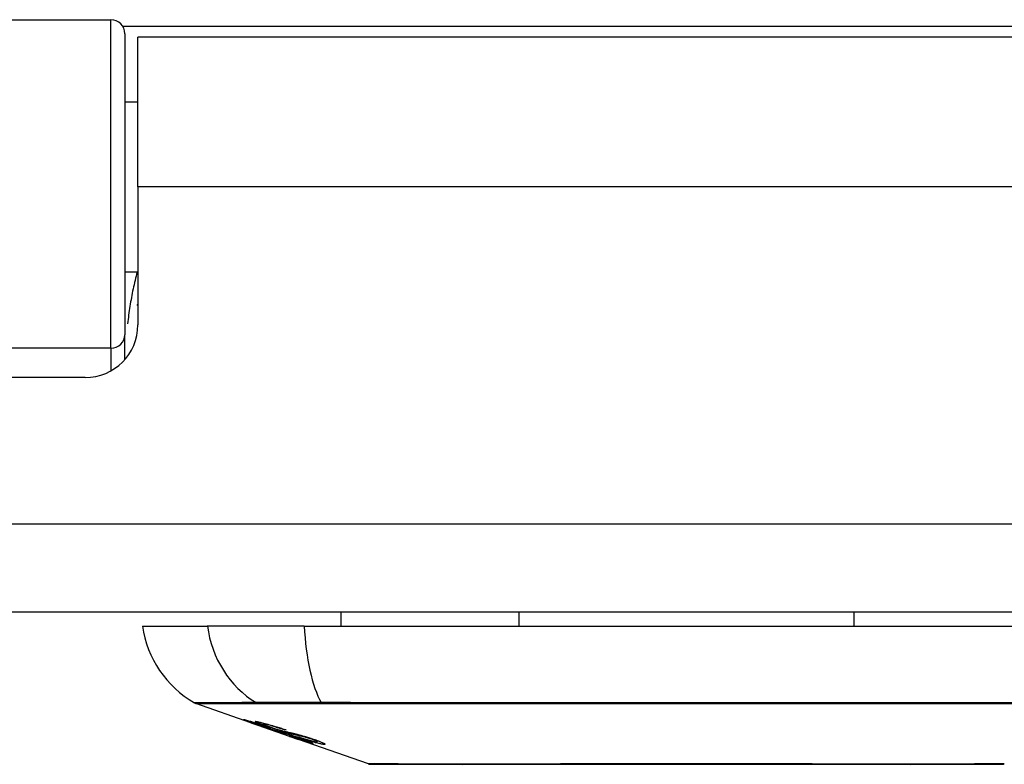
# Model space of a CAD drawing. Header units: inches. Extents: x 27 to 746, y 82 to 339.
# Tile 3 of 193: x 30.757 to 31.862, y 81.692 to 82.527. Entities that reach past the tile are written whole.
import ezdxf

# ---------------------------------------------------------------- set-up
doc = ezdxf.new("R2010")
doc.units = ezdxf.units.IN
doc.header["$MEASUREMENT"] = 0
doc.layers.add('Visible Edges(ANSI)', color=7, linetype='Continuous', lineweight=25)
doc.layers.add('Visible Tangent Edges(ANSI)', color=7, linetype='Continuous', lineweight=25)

msp = doc.modelspace()

# ---------------------------------------------------------------- linework, layer by layer
at = {"layer": 'Visible Edges(ANSI)'}
for p, q in [((30.2696, 82.5269), (30.8591, 82.5269)), ((30.8749, 82.5112), (30.8749, 82.1735)), ((30.8893, 82.3394), (30.8893, 82.5074)), ((32.1203, 82.5074), (30.8893, 82.5074)), ((30.8749, 82.4349), (30.8893, 82.4349)), ((30.8893, 82.3394), (30.8893, 82.1845)), ((30.8749, 82.2439), (30.8893, 82.2439)), ((30.8749, 82.1458), (30.8749, 82.1735)), ((30.8303, 82.1254), (30.2829, 82.1254)), ((98.9588, 81.8624), (27.3538, 81.8624)), ((31.117, 81.8624), (31.117, 81.8467)), ((31.3167, 81.8624), (31.3167, 81.8467)), ((31.6929, 81.8624), (31.6929, 81.8467)), ((30.8946, 81.8467), (30.9673, 81.8467)), ((31.0761, 81.8467), (30.9673, 81.8467)), ((31.0761, 81.8467), (31.9335, 81.8467)), ((31.0163, 81.7381), (30.9545, 81.7597)), ((31.0163, 81.7381), (31.0241, 81.7354)), ((31.0167, 81.7387), (31.0167, 81.7395)), ((31.0299, 81.7366), (31.0299, 81.738)), ((31.0241, 81.7354), (31.0245, 81.7352)), ((31.0596, 81.7229), (31.0245, 81.7352)), ((31.0373, 81.7324), (31.0373, 81.7328)), ((31.0539, 81.7302), (31.0539, 81.7308)), ((31.06, 81.7228), (31.0698, 81.7194)), ((31.148, 81.692), (31.0698, 81.7194)), ((31.0771, 81.7181), (31.0771, 81.7189)), ((31.0907, 81.7169), (31.0907, 81.7182))]:
    msp.add_line(p, q, dxfattribs=at)
at = {"layer": 'Visible Edges(ANSI)', "flags": 128}
for points in [[(30.8888, 82.2064), (30.8888, 82.2064), (30.8888, 82.2065), (30.8888, 82.2065), (30.8889, 82.2066), (30.8889, 82.2067), (30.8889, 82.2067), (30.8889, 82.2068), (30.889, 82.2068), (30.889, 82.2069), (30.889, 82.2069), (30.889, 82.207), (30.889, 82.207), (30.8891, 82.2071), (30.8891, 82.2071), (30.8891, 82.2072), (30.8891, 82.2073), (30.8892, 82.2073), (30.8892, 82.2074), (30.8892, 82.2074), (30.8892, 82.2075), (30.8892, 82.2075), (30.8893, 82.2076), (30.8893, 82.2076), (30.8893, 82.2077)], [(31.0266, 81.7348), (31.0254, 81.7352), (31.0243, 81.7356), (31.0232, 81.736), (31.0221, 81.7364), (31.021, 81.7368), (31.02, 81.7371), (31.019, 81.7375), (31.018, 81.7378), (31.017, 81.7382), (31.016, 81.7385), (31.015, 81.7389), (31.014, 81.7393), (31.0131, 81.7396), (31.0122, 81.74), (31.0113, 81.7403), (31.0106, 81.7406), (31.0099, 81.7408), (31.0094, 81.741), (31.0089, 81.7413), (31.0084, 81.7415), (31.008, 81.7417), (31.0078, 81.7418), (31.0079, 81.7418), (31.0082, 81.7418)], [(31.0082, 81.7418), (31.009, 81.7417), (31.01, 81.7414), (31.0112, 81.7411), (31.0124, 81.7408), (31.0135, 81.7405), (31.0146, 81.7401), (31.0158, 81.7398), (31.017, 81.7394), (31.0184, 81.739), (31.0199, 81.7385), (31.0214, 81.738), (31.0229, 81.7376), (31.0243, 81.7371), (31.0257, 81.7367), (31.027, 81.7362), (31.0282, 81.7359), (31.0293, 81.7355), (31.0305, 81.7351), (31.0317, 81.7347), (31.0329, 81.7343), (31.0341, 81.7339), (31.0354, 81.7335), (31.0366, 81.733), (31.0378, 81.7326)], [(31.017, 81.7387), (31.0169, 81.7388), (31.0168, 81.7388), (31.0167, 81.7388), (31.0167, 81.7387), (31.0167, 81.7387), (31.0168, 81.7386), (31.017, 81.7385), (31.0172, 81.7384), (31.0175, 81.7383), (31.0179, 81.7382), (31.0183, 81.738), (31.0189, 81.7378), (31.0195, 81.7375), (31.0202, 81.7373), (31.0209, 81.737), (31.0216, 81.7367), (31.0224, 81.7365), (31.023, 81.7362), (31.0236, 81.736), (31.0243, 81.7358), (31.025, 81.7355), (31.0256, 81.7353), (31.0263, 81.7351), (31.0271, 81.7348)], [(31.0373, 81.7324), (31.036, 81.7329), (31.0348, 81.7333), (31.0335, 81.7337), (31.0323, 81.7341), (31.0311, 81.7345), (31.0299, 81.7349), (31.0287, 81.7353), (31.0276, 81.7357), (31.0265, 81.736), (31.0253, 81.7364), (31.0243, 81.7367), (31.0232, 81.737), (31.0223, 81.7373), (31.0215, 81.7376), (31.0207, 81.7378), (31.0201, 81.738), (31.0195, 81.7381), (31.019, 81.7383), (31.0185, 81.7384), (31.0181, 81.7385), (31.0178, 81.7386), (31.0175, 81.7387), (31.0172, 81.7387), (31.017, 81.7387)], [(31.0364, 81.7334), (31.0354, 81.7338), (31.0343, 81.7341), (31.0333, 81.7345), (31.0323, 81.7349), (31.0313, 81.7352), (31.0303, 81.7356), (31.0294, 81.7359), (31.0285, 81.7362), (31.0277, 81.7366), (31.0269, 81.7369), (31.0261, 81.7372), (31.0251, 81.7376), (31.024, 81.738), (31.0229, 81.7385), (31.0221, 81.7389), (31.0215, 81.7392), (31.0212, 81.7394), (31.021, 81.7395), (31.021, 81.7396), (31.0211, 81.7397), (31.0213, 81.7397), (31.0216, 81.7397), (31.022, 81.7397), (31.0225, 81.7396)], [(31.0225, 81.7396), (31.0233, 81.7395), (31.0243, 81.7393), (31.0253, 81.7391), (31.0266, 81.7388), (31.0279, 81.7385), (31.0293, 81.7382), (31.0306, 81.7378), (31.0321, 81.7374), (31.0336, 81.737), (31.0353, 81.7366), (31.0371, 81.736), (31.0389, 81.7355), (31.0406, 81.735), (31.0422, 81.7345), (31.0438, 81.7341), (31.0452, 81.7336), (31.0465, 81.7332), (31.0478, 81.7328), (31.0491, 81.7324), (31.0505, 81.732), (31.0518, 81.7315), (31.0531, 81.7311), (31.0544, 81.7307), (31.0557, 81.7302)], [(31.0311, 81.7366), (31.0307, 81.7367), (31.0303, 81.7367), (31.0301, 81.7367), (31.0299, 81.7367), (31.0299, 81.7366), (31.03, 81.7365), (31.0301, 81.7364), (31.0303, 81.7363), (31.0306, 81.7361), (31.0309, 81.736), (31.0313, 81.7358), (31.0318, 81.7356), (31.0324, 81.7354), (31.0329, 81.7352), (31.0335, 81.7349), (31.034, 81.7347), (31.0345, 81.7345), (31.035, 81.7344), (31.0355, 81.7342), (31.036, 81.734), (31.0366, 81.7338), (31.0371, 81.7336), (31.0377, 81.7334), (31.0383, 81.7332)], [(31.0539, 81.7302), (31.0532, 81.7305), (31.0524, 81.7307), (31.0517, 81.7309), (31.0509, 81.7312), (31.0502, 81.7314), (31.0495, 81.7317), (31.0487, 81.7319), (31.048, 81.7321), (31.0472, 81.7324), (31.0465, 81.7326), (31.0458, 81.7328), (31.045, 81.733), (31.0443, 81.7333), (31.0435, 81.7335), (31.0425, 81.7338), (31.0414, 81.7341), (31.0401, 81.7345), (31.0387, 81.7349), (31.0373, 81.7353), (31.0358, 81.7357), (31.0343, 81.736), (31.033, 81.7363), (31.032, 81.7365), (31.0311, 81.7366)], [(31.0465, 81.7281), (31.0457, 81.7283), (31.0449, 81.7286), (31.0441, 81.7288), (31.0432, 81.7291), (31.0423, 81.7294), (31.0413, 81.7297), (31.0403, 81.7301), (31.0393, 81.7304), (31.0383, 81.7308), (31.0373, 81.7311), (31.0364, 81.7314), (31.0356, 81.7317), (31.0348, 81.732), (31.034, 81.7322), (31.0333, 81.7325), (31.0325, 81.7327), (31.0318, 81.733), (31.0311, 81.7332), (31.0303, 81.7335), (31.0296, 81.7338), (31.0288, 81.734), (31.0281, 81.7343), (31.0273, 81.7345), (31.0266, 81.7348)], [(31.0271, 81.7348), (31.0278, 81.7346), (31.0285, 81.7343), (31.0292, 81.7341), (31.0299, 81.7338), (31.0306, 81.7336), (31.0312, 81.7334), (31.0319, 81.7331), (31.0325, 81.7329), (31.0331, 81.7327), (31.0337, 81.7325), (31.0341, 81.7324), (31.0346, 81.7322), (31.035, 81.7321), (31.0354, 81.732), (31.0358, 81.7318), (31.0362, 81.7317), (31.0366, 81.7316), (31.0369, 81.7315), (31.0373, 81.7314), (31.0376, 81.7313), (31.0379, 81.7312), (31.0382, 81.7311), (31.0385, 81.731), (31.0388, 81.7309)], [(31.0575, 81.7267), (31.0567, 81.7269), (31.0557, 81.7272), (31.0548, 81.7275), (31.0538, 81.7277), (31.0527, 81.7281), (31.0516, 81.7284), (31.0505, 81.7287), (31.0494, 81.7291), (31.0483, 81.7294), (31.0473, 81.7297), (31.0464, 81.73), (31.0455, 81.7303), (31.0447, 81.7306), (31.0439, 81.7309), (31.0431, 81.7311), (31.0424, 81.7314), (31.0416, 81.7316), (31.0409, 81.7319), (31.0401, 81.7321), (31.0394, 81.7324), (31.0387, 81.7326), (31.0379, 81.7329), (31.0372, 81.7331), (31.0364, 81.7334)], [(31.0378, 81.7326), (31.0378, 81.7326), (31.0377, 81.7326), (31.0377, 81.7326), (31.0377, 81.7326), (31.0377, 81.7326), (31.0377, 81.7326), (31.0376, 81.7326), (31.0376, 81.7326), (31.0376, 81.7325), (31.0376, 81.7325), (31.0375, 81.7325), (31.0375, 81.7325), (31.0375, 81.7325), (31.0375, 81.7325), (31.0375, 81.7325), (31.0374, 81.7325), (31.0374, 81.7325), (31.0374, 81.7325), (31.0374, 81.7325), (31.0374, 81.7325), (31.0373, 81.7325), (31.0373, 81.7324), (31.0373, 81.7324), (31.0373, 81.7324)], [(31.0383, 81.7332), (31.039, 81.733), (31.0397, 81.7327), (31.0404, 81.7325), (31.0412, 81.7322), (31.0419, 81.732), (31.0426, 81.7317), (31.0434, 81.7315), (31.044, 81.7313), (31.0446, 81.7311), (31.0452, 81.7309), (31.0457, 81.7308), (31.0462, 81.7306), (31.0466, 81.7305), (31.0471, 81.7303), (31.0475, 81.7302), (31.0479, 81.7301), (31.0483, 81.73), (31.0487, 81.7299), (31.0491, 81.7298), (31.0495, 81.7297), (31.0498, 81.7296), (31.0502, 81.7295), (31.0505, 81.7294), (31.0508, 81.7293)], [(31.0388, 81.7309), (31.0391, 81.7308), (31.0395, 81.7307), (31.0399, 81.7306), (31.0403, 81.7305), (31.0408, 81.7303), (31.0412, 81.7302), (31.0417, 81.7301), (31.0422, 81.7299), (31.0427, 81.7298), (31.0432, 81.7297), (31.0437, 81.7295), (31.0443, 81.7294), (31.0448, 81.7292), (31.0453, 81.7291), (31.0458, 81.7289), (31.0464, 81.7288), (31.0469, 81.7287), (31.0474, 81.7285), (31.048, 81.7284), (31.0486, 81.7282), (31.0491, 81.7281), (31.0497, 81.7279), (31.0504, 81.7277), (31.051, 81.7275)], [(31.0609, 81.724), (31.0602, 81.7242), (31.0596, 81.7244), (31.0589, 81.7246), (31.0582, 81.7248), (31.0575, 81.725), (31.0569, 81.7252), (31.0563, 81.7253), (31.0557, 81.7255), (31.0552, 81.7256), (31.0547, 81.7258), (31.0542, 81.7259), (31.0538, 81.726), (31.0533, 81.7261), (31.0528, 81.7262), (31.0523, 81.7264), (31.0518, 81.7265), (31.0513, 81.7267), (31.0507, 81.7268), (31.0501, 81.727), (31.0494, 81.7272), (31.0487, 81.7274), (31.0479, 81.7276), (31.0472, 81.7279), (31.0465, 81.7281)], [(31.0508, 81.7293), (31.0513, 81.7292), (31.0518, 81.7291), (31.0523, 81.7289), (31.0528, 81.7288), (31.0534, 81.7287), (31.054, 81.7285), (31.0547, 81.7284), (31.0553, 81.7282), (31.056, 81.7281), (31.0567, 81.7279), (31.0574, 81.7278), (31.0581, 81.7276), (31.0588, 81.7274), (31.0595, 81.7273), (31.0602, 81.7271), (31.0609, 81.727), (31.0616, 81.7268), (31.0622, 81.7267), (31.063, 81.7265), (31.0637, 81.7263), (31.0644, 81.7262), (31.0652, 81.726), (31.0659, 81.7258), (31.0666, 81.7256)], [(31.051, 81.7275), (31.0517, 81.7273), (31.0524, 81.7271), (31.0532, 81.7269), (31.0541, 81.7266), (31.0549, 81.7264), (31.0558, 81.7261), (31.0568, 81.7258), (31.0577, 81.7255), (31.0586, 81.7252), (31.0595, 81.7249), (31.0602, 81.7247), (31.061, 81.7245), (31.0616, 81.7243), (31.0622, 81.724), (31.0629, 81.7238), (31.0635, 81.7236), (31.0641, 81.7234), (31.0648, 81.7232), (31.0654, 81.723), (31.066, 81.7228), (31.0667, 81.7226), (31.0673, 81.7224), (31.0679, 81.7221), (31.0686, 81.7219)], [(31.0557, 81.7302), (31.0556, 81.7302), (31.0556, 81.7302), (31.0555, 81.7302), (31.0554, 81.7302), (31.0553, 81.7302), (31.0553, 81.7302), (31.0552, 81.7302), (31.0551, 81.7302), (31.055, 81.7302), (31.055, 81.7302), (31.0549, 81.7302), (31.0548, 81.7302), (31.0547, 81.7302), (31.0547, 81.7302), (31.0546, 81.7302), (31.0545, 81.7302), (31.0544, 81.7302), (31.0544, 81.7302), (31.0543, 81.7302), (31.0542, 81.7302), (31.0541, 81.7302), (31.054, 81.7302), (31.054, 81.7302), (31.0539, 81.7302)], [(31.076, 81.7223), (31.0753, 81.7225), (31.0745, 81.7227), (31.0737, 81.7229), (31.0729, 81.7231), (31.072, 81.7233), (31.0712, 81.7235), (31.0704, 81.7237), (31.0697, 81.7238), (31.069, 81.724), (31.0683, 81.7241), (31.0677, 81.7243), (31.0671, 81.7244), (31.0664, 81.7245), (31.0658, 81.7247), (31.0651, 81.7248), (31.0644, 81.725), (31.0637, 81.7251), (31.0629, 81.7253), (31.0621, 81.7255), (31.0612, 81.7257), (31.0603, 81.726), (31.0594, 81.7262), (31.0584, 81.7264), (31.0575, 81.7267)], [(31.0666, 81.7256), (31.0675, 81.7254), (31.0683, 81.7252), (31.0692, 81.725), (31.0702, 81.7247), (31.0711, 81.7244), (31.0721, 81.7242), (31.0732, 81.7239), (31.0742, 81.7236), (31.0751, 81.7233), (31.076, 81.7231), (31.0768, 81.7228), (31.0776, 81.7226), (31.0782, 81.7224), (31.0789, 81.7222), (31.0795, 81.722), (31.0802, 81.7218), (31.0808, 81.7216), (31.0814, 81.7214), (31.0821, 81.7212), (31.0827, 81.721), (31.0833, 81.7208), (31.084, 81.7206), (31.0846, 81.7203), (31.0852, 81.7201)], [(31.0854, 81.715), (31.0851, 81.715), (31.0849, 81.7151), (31.0845, 81.7152), (31.0841, 81.7152), (31.0837, 81.7153), (31.0832, 81.7155), (31.0826, 81.7156), (31.082, 81.7158), (31.0813, 81.716), (31.0805, 81.7162), (31.0795, 81.7165), (31.0783, 81.7169), (31.0769, 81.7174), (31.0752, 81.7179), (31.0735, 81.7185), (31.0718, 81.7191), (31.0701, 81.7196), (31.0685, 81.7202), (31.067, 81.7207), (31.0655, 81.7212), (31.0639, 81.7218), (31.0624, 81.7223), (31.0608, 81.7228), (31.0593, 81.7234)], [(31.0593, 81.7234), (31.0593, 81.7234), (31.0593, 81.7234), (31.0593, 81.7234), (31.0594, 81.7234), (31.0594, 81.7234), (31.0594, 81.7234), (31.0594, 81.7234), (31.0595, 81.7234), (31.0595, 81.7234), (31.0595, 81.7234), (31.0595, 81.7234), (31.0596, 81.7234), (31.0596, 81.7234), (31.0596, 81.7234), (31.0596, 81.7234), (31.0597, 81.7234), (31.0597, 81.7234), (31.0597, 81.7234), (31.0597, 81.7234), (31.0598, 81.7234), (31.0598, 81.7234), (31.0598, 81.7234), (31.0598, 81.7234), (31.0599, 81.7234)], [(31.0596, 81.7229), (31.0596, 81.7229), (31.0597, 81.7229), (31.0597, 81.7229), (31.0597, 81.7229), (31.0597, 81.7229), (31.0597, 81.7229), (31.0597, 81.7229), (31.0598, 81.7229), (31.0598, 81.7229), (31.0598, 81.7229), (31.0598, 81.7229), (31.0598, 81.7229), (31.0598, 81.7229), (31.0599, 81.7229), (31.0599, 81.7229), (31.0599, 81.7228), (31.0599, 81.7228), (31.0599, 81.7228), (31.0599, 81.7228), (31.06, 81.7228), (31.06, 81.7228), (31.06, 81.7228), (31.06, 81.7228), (31.06, 81.7228)], [(31.0599, 81.7234), (31.0615, 81.7228), (31.0631, 81.7222), (31.0647, 81.7217), (31.0663, 81.7212), (31.0678, 81.7206), (31.0693, 81.7202), (31.0705, 81.7197), (31.0715, 81.7194), (31.0723, 81.7192), (31.0728, 81.719), (31.0732, 81.7189), (31.0737, 81.7188), (31.0741, 81.7186), (31.0745, 81.7185), (31.0748, 81.7184), (31.0751, 81.7184), (31.0754, 81.7183), (31.0756, 81.7182), (31.0759, 81.7182), (31.0761, 81.7181), (31.0762, 81.7181), (31.0764, 81.7181), (31.0765, 81.718), (31.0767, 81.718)], [(31.0679, 81.7217), (31.0676, 81.7218), (31.0673, 81.7219), (31.067, 81.722), (31.0667, 81.7221), (31.0664, 81.7223), (31.0661, 81.7224), (31.0657, 81.7225), (31.0654, 81.7226), (31.0651, 81.7227), (31.0648, 81.7228), (31.0645, 81.7229), (31.0642, 81.723), (31.0639, 81.7231), (31.0636, 81.7232), (31.0633, 81.7233), (31.063, 81.7234), (31.0627, 81.7235), (31.0625, 81.7235), (31.0622, 81.7236), (31.0619, 81.7237), (31.0617, 81.7238), (31.0614, 81.7239), (31.0612, 81.724), (31.0609, 81.724)], [(31.0767, 81.718), (31.0768, 81.718), (31.0768, 81.718), (31.0769, 81.718), (31.077, 81.718), (31.077, 81.718), (31.077, 81.718), (31.0771, 81.7181), (31.0771, 81.7181), (31.0771, 81.7181), (31.077, 81.7181), (31.077, 81.7182), (31.0769, 81.7182), (31.0769, 81.7183), (31.0768, 81.7183), (31.0766, 81.7184), (31.0765, 81.7185), (31.0763, 81.7186), (31.0761, 81.7186), (31.0758, 81.7188), (31.075, 81.7191), (31.0737, 81.7196), (31.072, 81.7203), (31.0701, 81.721), (31.0679, 81.7217)], [(31.0978, 81.7139), (31.0973, 81.7139), (31.0968, 81.714), (31.0962, 81.7141), (31.0955, 81.7142), (31.0948, 81.7144), (31.094, 81.7145), (31.0932, 81.7147), (31.0923, 81.7149), (31.0913, 81.7152), (31.0901, 81.7155), (31.0888, 81.7158), (31.0873, 81.7162), (31.0857, 81.7167), (31.0839, 81.7173), (31.0821, 81.7178), (31.0804, 81.7183), (31.0788, 81.7189), (31.0773, 81.7194), (31.0758, 81.7198), (31.0743, 81.7203), (31.0729, 81.7208), (31.0714, 81.7213), (31.0699, 81.7218), (31.0685, 81.7223)], [(31.0685, 81.7223), (31.0686, 81.7223), (31.0686, 81.7223), (31.0687, 81.7223), (31.0688, 81.7223), (31.0689, 81.7223), (31.069, 81.7223), (31.069, 81.7223), (31.0691, 81.7223), (31.0692, 81.7223), (31.0693, 81.7222), (31.0694, 81.7222), (31.0694, 81.7222), (31.0695, 81.7222), (31.0696, 81.7222), (31.0697, 81.7222), (31.0698, 81.7222), (31.0698, 81.7222), (31.0699, 81.7222), (31.07, 81.7222), (31.0701, 81.7222), (31.0702, 81.7222), (31.0702, 81.7222), (31.0703, 81.7222), (31.0704, 81.7222)], [(31.0686, 81.7219), (31.0707, 81.7212), (31.0728, 81.7204), (31.0748, 81.7197), (31.0767, 81.719), (31.0784, 81.7184), (31.0798, 81.7179), (31.0808, 81.7175), (31.0816, 81.7172), (31.0822, 81.7169), (31.0827, 81.7167), (31.0831, 81.7165), (31.0835, 81.7164), (31.0839, 81.7162), (31.0842, 81.716), (31.0845, 81.7159), (31.0848, 81.7158), (31.0851, 81.7156), (31.0853, 81.7155), (31.0856, 81.7153), (31.0857, 81.7152), (31.0858, 81.7151), (31.0858, 81.715), (31.0856, 81.715), (31.0854, 81.715)], [(31.0704, 81.7222), (31.0716, 81.7217), (31.0729, 81.7213), (31.0742, 81.7209), (31.0754, 81.7205), (31.0767, 81.7201), (31.078, 81.7197), (31.0792, 81.7193), (31.0803, 81.7189), (31.0815, 81.7186), (31.0825, 81.7183), (31.0833, 81.7181), (31.0841, 81.7178), (31.0847, 81.7177), (31.0853, 81.7175), (31.0859, 81.7174), (31.0864, 81.7173), (31.0868, 81.7172), (31.0873, 81.7171), (31.0877, 81.717), (31.0881, 81.7169), (31.0884, 81.7169), (31.0887, 81.7168), (31.089, 81.7168), (31.0893, 81.7168)], [(31.0832, 81.7201), (31.0829, 81.7202), (31.0826, 81.7203), (31.0823, 81.7204), (31.082, 81.7205), (31.0817, 81.7206), (31.0814, 81.7207), (31.0811, 81.7208), (31.0808, 81.7209), (31.0805, 81.721), (31.0802, 81.7211), (31.0798, 81.7212), (31.0795, 81.7213), (31.0792, 81.7214), (31.0789, 81.7215), (31.0786, 81.7216), (31.0783, 81.7217), (31.078, 81.7217), (31.0777, 81.7218), (31.0774, 81.7219), (31.0771, 81.722), (31.0768, 81.7221), (31.0766, 81.7222), (31.0763, 81.7222), (31.076, 81.7223)], [(31.0893, 81.7168), (31.0895, 81.7168), (31.0897, 81.7168), (31.0898, 81.7167), (31.09, 81.7167), (31.0902, 81.7167), (31.0903, 81.7167), (31.0904, 81.7168), (31.0905, 81.7168), (31.0906, 81.7168), (31.0906, 81.7168), (31.0907, 81.7169), (31.0907, 81.7169), (31.0906, 81.717), (31.0906, 81.7171), (31.0905, 81.7171), (31.0903, 81.7172), (31.09, 81.7174), (31.0896, 81.7176), (31.0889, 81.718), (31.0881, 81.7183), (31.0871, 81.7187), (31.0859, 81.7191), (31.0846, 81.7196), (31.0832, 81.7201)], [(31.0852, 81.7201), (31.0862, 81.7198), (31.0871, 81.7195), (31.088, 81.7192), (31.0889, 81.7189), (31.0898, 81.7186), (31.0906, 81.7183), (31.0914, 81.718), (31.0922, 81.7177), (31.0929, 81.7174), (31.0937, 81.7171), (31.0943, 81.7168), (31.0951, 81.7165), (31.096, 81.7161), (31.097, 81.7157), (31.098, 81.7152), (31.0987, 81.7148), (31.0991, 81.7145), (31.0993, 81.7143), (31.0993, 81.7141), (31.0993, 81.714), (31.0991, 81.7139), (31.0987, 81.7139), (31.0983, 81.7139), (31.0978, 81.7139)], [(31.1496, 81.6917), (31.15, 81.6917), (31.1513, 81.6917), (31.1535, 81.6917), (31.1564, 81.6917), (31.1602, 81.6917), (31.1649, 81.6917), (31.1704, 81.6917), (31.1766, 81.6917), (31.1837, 81.6916), (31.1916, 81.6916), (31.2002, 81.6916), (31.2094, 81.6916), (31.2194, 81.6916), (31.2301, 81.6916), (31.2415, 81.6916), (31.2534, 81.6915), (31.266, 81.6916), (31.2792, 81.6916), (31.2929, 81.6916), (31.3071, 81.6916), (31.3218, 81.6916), (31.3369, 81.6916), (31.3525, 81.6916), (31.3685, 81.6917), (31.3849, 81.6917), (31.4015, 81.6917), (31.4183, 81.6917), (31.4353, 81.6917), (31.4525, 81.6917), (31.4697, 81.6917), (31.4872, 81.6917), (31.5047, 81.6917), (31.5222, 81.6917), (31.5396, 81.6917), (31.557, 81.6917), (31.5742, 81.6917), (31.5911, 81.6917), (31.6079, 81.6917), (31.6245, 81.6917), (31.6408, 81.6917), (31.6569, 81.6916), (31.6725, 81.6916), (31.6877, 81.6916), (31.7024, 81.6916), (31.7166, 81.6916), (31.7304, 81.6916), (31.7435, 81.6916), (31.7561, 81.6915), (31.7681, 81.6916), (31.7795, 81.6916), (31.7901, 81.6916), (31.8001, 81.6916), (31.8094, 81.6916), (31.818, 81.6916), (31.8259, 81.6916), (31.833, 81.6917), (31.8393, 81.6917), (31.8447, 81.6917), (31.8494, 81.6917), (31.8532, 81.6917), (31.8562, 81.6917), (31.8583, 81.6917), (31.8596, 81.6917), (31.86, 81.6917)]]:
    msp.add_lwpolyline(points, dxfattribs=at)
at = {"layer": 'Visible Edges(ANSI)'}
for centre, radius, start, end in [((30.8591, 82.5112), 0.0157, 0, 90), ((30.8303, 82.1845), 0.0591, 270, 0), ((31.0116, 81.863), 0.1181, 187.9413, 240.1831), ((30.9577, 81.769), 0.00984, 240.1831, 250.71), ((31.1496, 81.6967), 0.00492, 250.71, 269.8269), ((31.86, 81.6967), 0.00492, 270.1731, 289.29)]:
    msp.add_arc(centre, radius, start, end, dxfattribs=at)
at = {"layer": 'Visible Tangent Edges(ANSI)'}
for p, q in [((30.8591, 82.1583), (30.8591, 82.5269)), ((32.137, 82.5192), (30.8727, 82.5192)), ((32.1203, 82.3394), (30.8893, 82.3394)), ((30.8591, 82.1583), (30.5521, 82.1583)), ((30.8591, 82.1583), (30.8591, 82.1329)), ((27.3538, 81.9614), (98.9588, 81.9614)), ((31.0241, 81.7597), (31.0243, 81.7597)), ((31.096, 81.7597), (31.0965, 81.7597)), ((31.017, 81.7387), (31.017, 81.7394)), ((31.0311, 81.7366), (31.0311, 81.7377)), ((31.0266, 81.7348), (31.0266, 81.735)), ((31.0364, 81.7334), (31.0364, 81.7338)), ((31.0465, 81.7281), (31.0465, 81.7288)), ((31.0575, 81.7267), (31.0575, 81.7277)), ((31.0609, 81.724), (31.0609, 81.7245)), ((31.0679, 81.7217), (31.0679, 81.7221)), ((31.076, 81.7223), (31.076, 81.723)), ((31.0832, 81.7201), (31.0832, 81.7208)), ((31.0854, 81.715), (31.0854, 81.7154)), ((31.0978, 81.7139), (31.0978, 81.7153))]:
    msp.add_line(p, q, dxfattribs=at)
at = {"layer": 'Visible Tangent Edges(ANSI)', "flags": 128}
for points in [[(30.8885, 82.2439), (30.8879, 82.2416), (30.8873, 82.2392), (30.8867, 82.2368), (30.8862, 82.2344), (30.8856, 82.232), (30.8851, 82.2296), (30.8845, 82.2272), (30.884, 82.2248), (30.8835, 82.2224), (30.883, 82.22), (30.8826, 82.2176), (30.8821, 82.2151), (30.8817, 82.2127), (30.8813, 82.2103), (30.8808, 82.2078), (30.8805, 82.2054), (30.8801, 82.2029), (30.8797, 82.2005), (30.8793, 82.198), (30.879, 82.1956), (30.8787, 82.1931), (30.8784, 82.1906), (30.8781, 82.1882), (30.8778, 82.1857)], [(31.022, 81.7607), (31.0164, 81.7607), (31.0111, 81.7607), (31.0059, 81.7607), (31.001, 81.7606), (30.9964, 81.7606), (30.9919, 81.7606), (30.9877, 81.7606), (30.9837, 81.7606), (30.98, 81.7606), (30.9765, 81.7606), (30.9732, 81.7606), (30.9702, 81.7606), (30.9674, 81.7605), (30.9649, 81.7605), (30.9626, 81.7605), (30.9605, 81.7605), (30.9587, 81.7605), (30.9572, 81.7605), (30.9558, 81.7605), (30.9547, 81.7605), (30.9539, 81.7605), (30.9533, 81.7605), (30.9529, 81.7605), (30.9528, 81.7605)], [(30.9545, 81.7597), (30.9546, 81.7597), (30.955, 81.7597), (30.9556, 81.7597), (30.9564, 81.7597), (30.9575, 81.7597), (30.9588, 81.7597), (30.9604, 81.7597), (30.9623, 81.7597), (30.9643, 81.7597), (30.9667, 81.7597), (30.9692, 81.7597), (30.972, 81.7597), (30.9751, 81.7597), (30.9783, 81.7597), (30.9819, 81.7597), (30.9856, 81.7597), (30.9896, 81.7597), (30.9939, 81.7597), (30.9983, 81.7597), (31.003, 81.7597), (31.008, 81.7597), (31.0131, 81.7597), (31.0185, 81.7597), (31.0241, 81.7597)], [(31.0952, 81.7607), (31.091, 81.7607), (31.0869, 81.7607), (31.0828, 81.7607), (31.0788, 81.7607), (31.0749, 81.7607), (31.0711, 81.7608), (31.0673, 81.7608), (31.0637, 81.7608), (31.0602, 81.7608), (31.0567, 81.7608), (31.0534, 81.7608), (31.0502, 81.7608), (31.0471, 81.7608), (31.0441, 81.7608), (31.0412, 81.7608), (31.0385, 81.7608), (31.036, 81.7608), (31.0335, 81.7608), (31.0312, 81.7607), (31.0291, 81.7607), (31.0271, 81.7607), (31.0252, 81.7607), (31.0235, 81.7607), (31.022, 81.7607)], [(31.0243, 81.7597), (31.0258, 81.7597), (31.0275, 81.7597), (31.0293, 81.7597), (31.0313, 81.7597), (31.0334, 81.7597), (31.0357, 81.7597), (31.0381, 81.7597), (31.0406, 81.7597), (31.0433, 81.7597), (31.0461, 81.7597), (31.049, 81.7597), (31.052, 81.7597), (31.0552, 81.7597), (31.0584, 81.7597), (31.0618, 81.7597), (31.0652, 81.7597), (31.0688, 81.7597), (31.0725, 81.7597), (31.0762, 81.7597), (31.08, 81.7597), (31.0839, 81.7597), (31.0879, 81.7597), (31.0919, 81.7597), (31.096, 81.7597)], [(31.8814, 81.7607), (31.8481, 81.7606), (31.8145, 81.7606), (31.7806, 81.7606), (31.7465, 81.7606), (31.7121, 81.7606), (31.6776, 81.7605), (31.6429, 81.7605), (31.6082, 81.7605), (31.5735, 81.7605), (31.5388, 81.7605), (31.504, 81.7605), (31.4693, 81.7605), (31.4346, 81.7605), (31.3999, 81.7605), (31.3654, 81.7605), (31.3309, 81.7605), (31.2966, 81.7606), (31.2625, 81.7606), (31.2285, 81.7606), (31.1948, 81.7606), (31.1613, 81.7606), (31.1281, 81.7607), (31.0952, 81.7607)], [(31.0965, 81.7597), (31.1293, 81.7597), (31.1623, 81.7597), (31.1957, 81.7597), (31.2293, 81.7597), (31.2632, 81.7597), (31.2972, 81.7597), (31.3314, 81.7597), (31.3657, 81.7597), (31.4002, 81.7597), (31.4348, 81.7597), (31.4694, 81.7597), (31.504, 81.7597), (31.5387, 81.7597), (31.5733, 81.7597), (31.608, 81.7597), (31.6426, 81.7597), (31.6771, 81.7597), (31.7115, 81.7597), (31.7458, 81.7597), (31.7798, 81.7597), (31.8136, 81.7597), (31.8471, 81.7597), (31.8803, 81.7597)], [(31.2313, 81.6917), (31.2248, 81.6917), (31.2185, 81.6917), (31.2125, 81.6918), (31.2067, 81.6918), (31.2012, 81.6918), (31.1959, 81.6918), (31.1908, 81.6918), (31.1861, 81.6918), (31.1815, 81.6919), (31.1773, 81.6919), (31.1733, 81.6919), (31.1696, 81.6919), (31.1662, 81.6919), (31.163, 81.6919), (31.1602, 81.6919), (31.1576, 81.692), (31.1554, 81.692), (31.1534, 81.692), (31.1518, 81.692), (31.1504, 81.692), (31.1494, 81.692), (31.1486, 81.692), (31.1482, 81.692), (31.148, 81.692)], [(31.7337, 81.6917), (31.7175, 81.6917), (31.7005, 81.6918), (31.6829, 81.6918), (31.6647, 81.6918), (31.6459, 81.6919), (31.6266, 81.6919), (31.6069, 81.6919), (31.5869, 81.692), (31.5666, 81.692), (31.5461, 81.692), (31.5255, 81.692), (31.5047, 81.692), (31.4839, 81.692), (31.4633, 81.692), (31.4427, 81.692), (31.4224, 81.692), (31.4024, 81.6919), (31.3827, 81.6919), (31.3635, 81.6919), (31.3447, 81.6918), (31.3265, 81.6918), (31.309, 81.6918), (31.2921, 81.6917), (31.2759, 81.6917)], [(31.8616, 81.692), (31.8615, 81.692), (31.861, 81.692), (31.8602, 81.692), (31.8592, 81.692), (31.8578, 81.692), (31.8562, 81.692), (31.8542, 81.692), (31.8519, 81.692), (31.8494, 81.6919), (31.8466, 81.6919), (31.8434, 81.6919), (31.84, 81.6919), (31.8363, 81.6919), (31.8324, 81.6919), (31.8281, 81.6919), (31.8236, 81.6918), (31.8188, 81.6918), (31.8137, 81.6918), (31.8084, 81.6918), (31.8029, 81.6918), (31.7971, 81.6918), (31.791, 81.6917), (31.7848, 81.6917), (31.7783, 81.6917)], [(31.2759, 81.6917), (31.2739, 81.6917), (31.2719, 81.6917), (31.2699, 81.6917), (31.268, 81.6917), (31.266, 81.6917), (31.2641, 81.6917), (31.2621, 81.6917), (31.2602, 81.6917), (31.2583, 81.6917), (31.2564, 81.6917), (31.2545, 81.6917), (31.2527, 81.6917), (31.2508, 81.6917), (31.249, 81.6917), (31.2472, 81.6917), (31.2453, 81.6917), (31.2435, 81.6917), (31.2418, 81.6917), (31.24, 81.6917), (31.2382, 81.6917), (31.2365, 81.6917), (31.2348, 81.6917), (31.2331, 81.6917), (31.2313, 81.6917)], [(31.7783, 81.6917), (31.7766, 81.6917), (31.7749, 81.6917), (31.7731, 81.6917), (31.7714, 81.6917), (31.7696, 81.6917), (31.7679, 81.6917), (31.7661, 81.6917), (31.7643, 81.6917), (31.7625, 81.6917), (31.7607, 81.6917), (31.7588, 81.6917), (31.757, 81.6917), (31.7551, 81.6917), (31.7532, 81.6917), (31.7513, 81.6917), (31.7494, 81.6917), (31.7475, 81.6917), (31.7456, 81.6917), (31.7436, 81.6917), (31.7416, 81.6917), (31.7397, 81.6917), (31.7377, 81.6917), (31.7357, 81.6917), (31.7337, 81.6917)]]:
    msp.add_lwpolyline(points, dxfattribs=at)
at = {"layer": 'Visible Tangent Edges(ANSI)'}
for centre, major_axis, ratio, start_param, end_param in [((30.8591, 82.1735), (0.0157, 0), 0.965926, 4.712389, 6.283185), ((31.0778, 81.863), (0, -0.1181), 0.943995, 4.850991, 5.75935), ((31.1147, 81.863), (0, -0.1181), 0.32996, 4.850991, 5.75935), ((31.0266, 81.7692), (0.00008, -0.00984), 0.945463, 5.751833, 6.01554), ((31.0968, 81.7692), (-0.00003, -0.00984), 0.32572, 5.760249, 6.023956)]:
    msp.add_ellipse(centre, major_axis=major_axis, ratio=ratio, start_param=start_param, end_param=end_param, dxfattribs=at)

doc.saveas('drawing.dxf')
